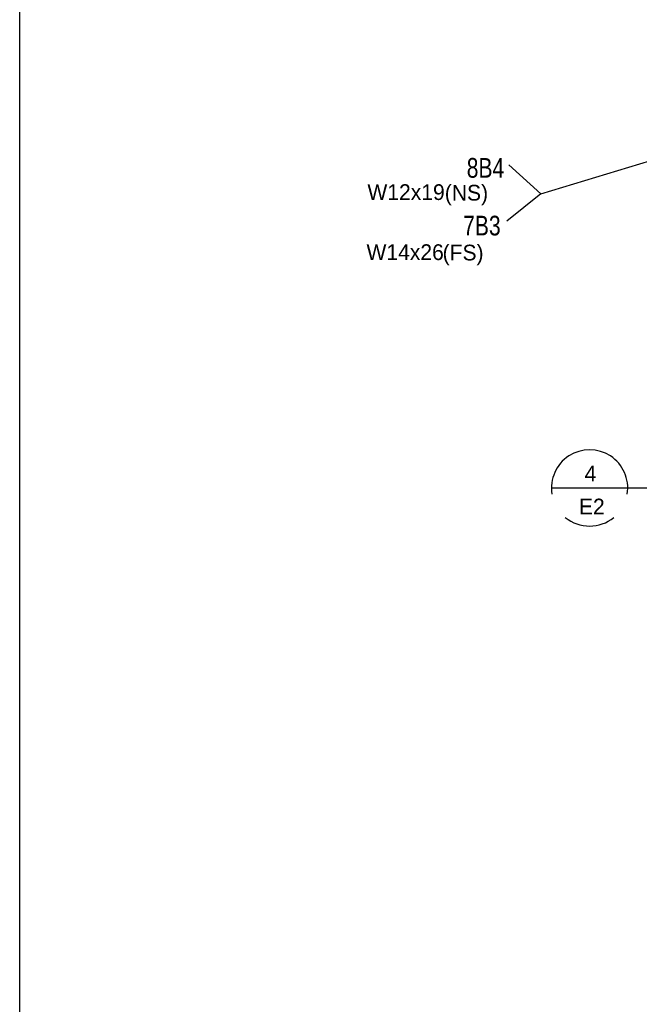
# Model space of a CAD drawing. Header units: inches. Extents: x -17.2 to 17.5, y -11.2 to 11.2.
# Tile 2 of 41: x -17.2 to -13.2, y -2.1 to 4.3. Entities that reach past the tile are written whole.
import ezdxf
from ezdxf.enums import TextEntityAlignment as Align

# ---------------------------------------------------------------- set-up
doc = ezdxf.new("R2010")
doc.units = ezdxf.units.IN
doc.header["$LTSCALE"] = 2.5
doc.header["$MEASUREMENT"] = 0
doc.layers.add('Layer_0', color=7, linetype='Continuous')

msp = doc.modelspace()

# ---------------------------------------------------------------- linework, layer by layer
at = {"color": 1, "linetype": 'Continuous'}
for p, q in [((-13.8368, 3.2015), (-12.7218, 3.537)), ((-14.0446, 3.3905), (-13.8368, 3.2015)), ((-13.8368, 3.2015), (-14.0588, 3.022)), ((-13.7664, 1.2732), (-13.2664, 1.2732)), ((-13.2664, 1.2732), (-13.0164, 1.2732))]:
    msp.add_line(p, q, dxfattribs=at)
for start, end in [(350.85796, 189.14204), (230.51634, 309.48368)]:
    msp.add_arc((-13.5164, 1.2732), 0.25, start, end, dxfattribs=at)
at = {"layer": 'Layer_0', "color": 2, "linetype": 'Continuous'}
msp.add_line((-17.25, -11.25), (-17.25, 11.25), dxfattribs=at)

# ---------------------------------------------------------------- texts
at = {"color": 1, "linetype": 'Continuous'}
for s, p in [('(NS)', (-14.4651, 3.1562)), ('(FS)', (-14.4793, 2.7641))]:
    msp.add_text(s, height=0.10322, dxfattribs=at).set_placement(p)
at = {"color": 2, "linetype": 'Continuous'}
for s, height, p in [('4', 0.1032, (-13.5111, 1.3157)), ('E2', 0.10322, (-13.5017, 1.0999))]:
    msp.add_text(s, height=height, dxfattribs=at).set_placement(p, align=Align.CENTER)
at = {"layer": 'Layer_0', "color": 2, "linetype": 'Continuous', "width": 0.8}
for s, p in [('8B4', (-14.0757, 3.3064)), ('7B3', (-14.0992, 2.928))]:
    msp.add_text(s, height=0.12902, dxfattribs=at).set_placement(p, align=Align.RIGHT)
at = {"layer": 'Layer_0', "color": 1, "linetype": 'Continuous'}
for s, p in [('W12x19', (-14.4655, 3.1601)), ('W14x26', (-14.4715, 2.7667))]:
    msp.add_text(s, height=0.10322, dxfattribs=at).set_placement(p, align=Align.RIGHT)

doc.saveas('drawing.dxf')
